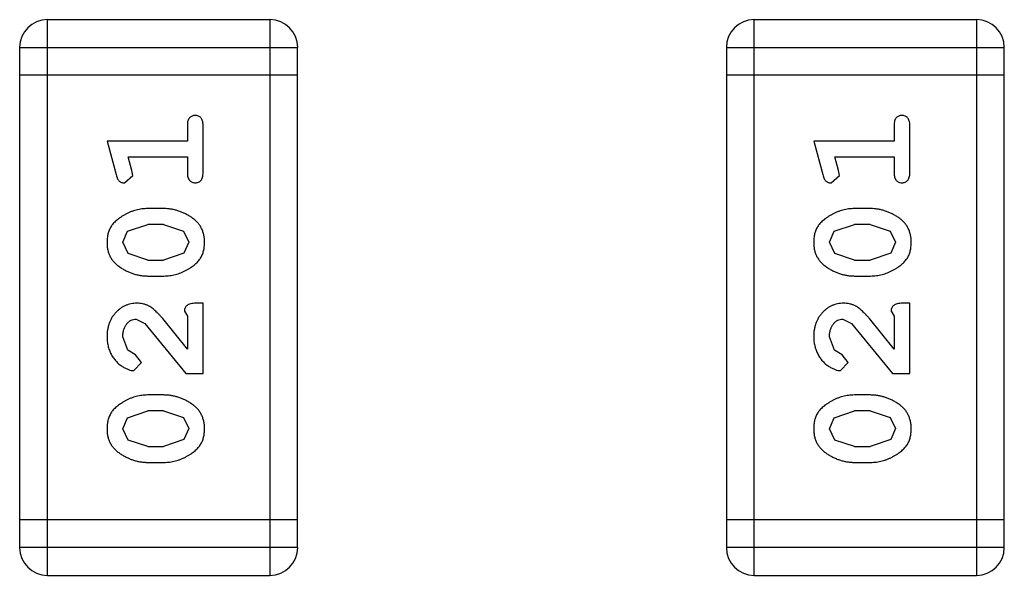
# Model space of a CAD drawing. Header units: inches. Extents: x -50 to 60, y -7 to 68.
# Tile 33 of 108: x -35.503 to -34.423, y 44.144 to 44.753. Entities that reach past the tile are written whole.
import ezdxf

# ---------------------------------------------------------------- set-up
doc = ezdxf.new("R2010")
doc.units = ezdxf.units.IN
doc.header["$LTSCALE"] = 1.21
doc.header["$MEASUREMENT"] = 0
doc.layers.get('0').update_dxf_attribs({"linetype": 'CONTINUOUS'})

msp = doc.modelspace()

# ---------------------------------------------------------------- linework, layer by layer
at = {"color": 7, "linetype": 'Continuous'}
for p, q in [((-35.4727, 44.1437), (-35.4727, 44.7533)), ((-35.2288, 44.7533), (-35.4727, 44.7533)), ((-35.2288, 44.7533), (-35.2288, 44.1437)), ((-34.6977, 44.1437), (-34.6977, 44.7533)), ((-34.4539, 44.7533), (-34.6977, 44.7533)), ((-34.4539, 44.7533), (-34.4539, 44.1437)), ((-35.5032, 44.7229), (-35.5032, 44.1742)), ((-35.5032, 44.7229), (-35.1984, 44.7229)), ((-35.1984, 44.1742), (-35.1984, 44.7229)), ((-34.7282, 44.7229), (-34.7282, 44.1742)), ((-34.7282, 44.7229), (-34.4234, 44.7229)), ((-34.4234, 44.1742), (-34.4234, 44.7229)), ((-35.1984, 44.6924), (-35.5032, 44.6924)), ((-34.4234, 44.6924), (-34.7282, 44.6924)), ((-35.3193, 44.6373), (-35.3193, 44.62)), ((-35.302, 44.5854), (-35.302, 44.6373)), ((-34.5443, 44.6373), (-34.5443, 44.62)), ((-34.527, 44.5854), (-34.527, 44.6373)), ((-35.4074, 44.62), (-35.3975, 44.5834)), ((-35.3193, 44.62), (-35.4074, 44.62)), ((-34.6324, 44.62), (-34.6225, 44.5834)), ((-34.5443, 44.62), (-34.6324, 44.62)), ((-35.3801, 44.5877), (-35.3843, 44.6027)), ((-35.3843, 44.6027), (-35.3193, 44.6027)), ((-35.3193, 44.6027), (-35.3193, 44.5854)), ((-34.6051, 44.5877), (-34.6093, 44.6027)), ((-34.6093, 44.6027), (-34.5443, 44.6027)), ((-34.5443, 44.6027), (-34.5443, 44.5854)), ((-35.3791, 44.5823), (-35.3801, 44.5877)), ((-34.6041, 44.5823), (-34.6051, 44.5877)), ((-35.3884, 44.5744), (-35.3791, 44.5823)), ((-34.6134, 44.5744), (-34.6041, 44.5823)), ((-35.345, 44.5461), (-35.3628, 44.5461)), ((-34.57, 44.5461), (-34.5878, 44.5461)), ((-35.3901, 44.5091), (-35.3848, 44.5212)), ((-35.3848, 44.5212), (-35.3625, 44.5288)), ((-35.3453, 44.5288), (-35.3625, 44.5288)), ((-35.3453, 44.5288), (-35.3235, 44.5215)), ((-35.3235, 44.5215), (-35.3177, 44.5092)), ((-34.6151, 44.5091), (-34.6098, 44.5212)), ((-34.6098, 44.5212), (-34.5875, 44.5288)), ((-34.5703, 44.5288), (-34.5875, 44.5288)), ((-34.5703, 44.5288), (-34.5485, 44.5215)), ((-34.5485, 44.5215), (-34.5427, 44.5092)), ((-35.3177, 44.5092), (-35.323, 44.4971)), ((-34.5427, 44.5092), (-34.548, 44.4971)), ((-35.3843, 44.4967), (-35.3901, 44.5091)), ((-34.6093, 44.4967), (-34.6151, 44.5091)), ((-35.3625, 44.4894), (-35.3843, 44.4967)), ((-35.3625, 44.4894), (-35.3453, 44.4894)), ((-35.323, 44.4971), (-35.3453, 44.4894)), ((-34.5875, 44.4894), (-34.6093, 44.4967)), ((-34.5875, 44.4894), (-34.5703, 44.4894)), ((-34.548, 44.4971), (-34.5703, 44.4894)), ((-35.3628, 44.4721), (-35.345, 44.4721)), ((-34.5878, 44.4721), (-34.57, 44.4721)), ((-35.3225, 44.4336), (-35.3193, 44.4281)), ((-35.302, 44.4423), (-35.3099, 44.4423)), ((-35.302, 44.3652), (-35.302, 44.4423)), ((-34.5475, 44.4336), (-34.5443, 44.4281)), ((-34.527, 44.4423), (-34.5349, 44.4423)), ((-34.527, 44.3652), (-34.527, 44.4423)), ((-35.3756, 44.4249), (-35.3659, 44.4202)), ((-35.3193, 44.3919), (-35.3463, 44.4255)), ((-35.3193, 44.4281), (-35.3193, 44.3919)), ((-34.6006, 44.4249), (-34.5909, 44.4202)), ((-34.5443, 44.3919), (-34.5713, 44.4255)), ((-34.5443, 44.4281), (-34.5443, 44.3919)), ((-35.3659, 44.4202), (-35.3209, 44.3652)), ((-34.5909, 44.4202), (-34.5459, 44.3652)), ((-35.3847, 44.3906), (-35.3901, 44.4055)), ((-34.6097, 44.3906), (-34.6151, 44.4055)), ((-35.3762, 44.3856), (-35.3847, 44.3906)), ((-34.6012, 44.3856), (-34.6097, 44.3906)), ((-35.3696, 44.3771), (-35.3762, 44.3856)), ((-34.5947, 44.3771), (-34.6012, 44.3856)), ((-35.3781, 44.3683), (-35.3696, 44.3771)), ((-34.6031, 44.3683), (-34.5947, 44.3771)), ((-35.3209, 44.3652), (-35.302, 44.3652)), ((-34.5459, 44.3652), (-34.527, 44.3652)), ((-35.345, 44.3416), (-35.3628, 44.3416)), ((-34.57, 44.3416), (-34.5878, 44.3416)), ((-35.3901, 44.3046), (-35.3848, 44.3167)), ((-35.3848, 44.3167), (-35.3625, 44.3243)), ((-35.3453, 44.3243), (-35.3625, 44.3243)), ((-35.3453, 44.3243), (-35.3235, 44.317)), ((-35.3235, 44.317), (-35.3177, 44.3047)), ((-34.6151, 44.3046), (-34.6098, 44.3167)), ((-34.6098, 44.3167), (-34.5875, 44.3243)), ((-34.5703, 44.3243), (-34.5875, 44.3243)), ((-34.5703, 44.3243), (-34.5485, 44.317)), ((-34.5485, 44.317), (-34.5427, 44.3047)), ((-35.3843, 44.2922), (-35.3901, 44.3046)), ((-35.3177, 44.3047), (-35.323, 44.2926)), ((-34.6093, 44.2922), (-34.6151, 44.3046)), ((-34.5427, 44.3047), (-34.548, 44.2926)), ((-35.3625, 44.2849), (-35.3843, 44.2922)), ((-35.3625, 44.2849), (-35.3453, 44.2849)), ((-35.323, 44.2926), (-35.3453, 44.2849)), ((-34.5875, 44.2849), (-34.6093, 44.2922)), ((-34.5875, 44.2849), (-34.5703, 44.2849)), ((-34.548, 44.2926), (-34.5703, 44.2849)), ((-35.3628, 44.2676), (-35.345, 44.2676)), ((-34.5878, 44.2676), (-34.57, 44.2676)), ((-35.1984, 44.2047), (-35.5032, 44.2047)), ((-34.4234, 44.2047), (-34.7282, 44.2047)), ((-35.1984, 44.1742), (-35.5032, 44.1742)), ((-34.4234, 44.1742), (-34.7282, 44.1742)), ((-35.4727, 44.1437), (-35.2288, 44.1437)), ((-34.6977, 44.1437), (-34.4539, 44.1437))]:
    msp.add_line(p, q, dxfattribs=at)
for centre, start, end in [((-35.4727, 44.7229), 90, 180), ((-35.2288, 44.7229), 0, 90), ((-34.6977, 44.7229), 90, 180), ((-34.4539, 44.7229), 0, 90), ((-35.4727, 44.1742), 180, 270), ((-35.2288, 44.1742), 270, 0), ((-34.6977, 44.1742), 180, 270), ((-34.4539, 44.1742), 270, 0)]:
    msp.add_arc(centre, 0.0305, start, end, dxfattribs=at)
for points, knots in [([(-35.3107, 44.6483), (-35.3113, 44.6483), (-35.3124, 44.6482), (-35.3141, 44.6477), (-35.3156, 44.6469), (-35.3169, 44.6457), (-35.318, 44.6442), (-35.3188, 44.6422), (-35.3192, 44.6399), (-35.3193, 44.6382), (-35.3193, 44.6373)], [0, 0, 0, 0, 0.11517, 0.223509, 0.328254, 0.438012, 0.553651, 0.682263, 0.830856, 1, 1, 1, 1]), ([(-35.302, 44.6373), (-35.302, 44.6382), (-35.3021, 44.6399), (-35.3025, 44.6422), (-35.3032, 44.6442), (-35.3043, 44.6457), (-35.3057, 44.6469), (-35.3072, 44.6477), (-35.3089, 44.6482), (-35.31, 44.6483), (-35.3107, 44.6483)], [0, 0, 0, 0, 0.169012, 0.317488, 0.445429, 0.560977, 0.67065, 0.776666, 0.88492, 1, 1, 1, 1]), ([(-34.5357, 44.6483), (-34.5363, 44.6483), (-34.5375, 44.6482), (-34.5391, 44.6477), (-34.5406, 44.6469), (-34.542, 44.6457), (-34.543, 44.6442), (-34.5438, 44.6422), (-34.5442, 44.6399), (-34.5443, 44.6382), (-34.5443, 44.6373)], [0, 0, 0, 0, 0.11517, 0.223509, 0.328254, 0.438012, 0.553651, 0.682263, 0.830856, 1, 1, 1, 1]), ([(-34.527, 44.6373), (-34.527, 44.6382), (-34.5271, 44.6399), (-34.5275, 44.6422), (-34.5282, 44.6442), (-34.5293, 44.6457), (-34.5307, 44.6469), (-34.5322, 44.6477), (-34.5339, 44.6482), (-34.535, 44.6483), (-34.5357, 44.6483)], [0, 0, 0, 0, 0.169012, 0.317488, 0.445429, 0.560977, 0.67065, 0.776666, 0.88492, 1, 1, 1, 1]), ([(-35.3193, 44.5854), (-35.3193, 44.5845), (-35.3192, 44.5828), (-35.3188, 44.5805), (-35.318, 44.5786), (-35.317, 44.577), (-35.3156, 44.5758), (-35.3141, 44.575), (-35.3124, 44.5745), (-35.3113, 44.5744), (-35.3107, 44.5744)], [0, 0, 0, 0, 0.169102, 0.317658, 0.446239, 0.563118, 0.671828, 0.776546, 0.884858, 1, 1, 1, 1]), ([(-35.3107, 44.5744), (-35.31, 44.5744), (-35.3089, 44.5745), (-35.3072, 44.575), (-35.3057, 44.5758), (-35.3043, 44.577), (-35.3033, 44.5785), (-35.3025, 44.5805), (-35.3021, 44.5828), (-35.302, 44.5845), (-35.302, 44.5854)], [0, 0, 0, 0, 0.115051, 0.223278, 0.329269, 0.437893, 0.554681, 0.682591, 0.83103, 1, 1, 1, 1]), ([(-34.5443, 44.5854), (-34.5443, 44.5845), (-34.5442, 44.5828), (-34.5438, 44.5805), (-34.543, 44.5786), (-34.542, 44.577), (-34.5406, 44.5758), (-34.5391, 44.575), (-34.5375, 44.5745), (-34.5363, 44.5744), (-34.5357, 44.5744)], [0, 0, 0, 0, 0.169102, 0.317658, 0.446239, 0.563118, 0.671828, 0.776546, 0.884858, 1, 1, 1, 1]), ([(-34.5357, 44.5744), (-34.535, 44.5744), (-34.5339, 44.5745), (-34.5322, 44.575), (-34.5307, 44.5758), (-34.5293, 44.577), (-34.5283, 44.5785), (-34.5275, 44.5805), (-34.5271, 44.5828), (-34.527, 44.5845), (-34.527, 44.5854)], [0, 0, 0, 0, 0.115051, 0.223278, 0.329269, 0.437893, 0.554681, 0.682591, 0.83103, 1, 1, 1, 1]), ([(-35.3975, 44.5834), (-35.3973, 44.5826), (-35.3968, 44.581), (-35.3959, 44.5789), (-35.395, 44.5773), (-35.394, 44.5761), (-35.3928, 44.5753), (-35.3915, 44.5748), (-35.39, 44.5744), (-35.3889, 44.5744), (-35.3884, 44.5744)], [0, 0, 0, 0, 0.187321, 0.344927, 0.475328, 0.579604, 0.674244, 0.773631, 0.882025, 1, 1, 1, 1]), ([(-34.6225, 44.5834), (-34.6223, 44.5826), (-34.6218, 44.581), (-34.621, 44.5789), (-34.62, 44.5773), (-34.619, 44.5761), (-34.6178, 44.5753), (-34.6165, 44.5748), (-34.615, 44.5744), (-34.6139, 44.5744), (-34.6134, 44.5744)], [0, 0, 0, 0, 0.187321, 0.344927, 0.475328, 0.579604, 0.674244, 0.773631, 0.882025, 1, 1, 1, 1]), ([(-35.3628, 44.5461), (-35.3639, 44.5461), (-35.366, 44.546), (-35.3692, 44.5457), (-35.3723, 44.5452), (-35.3754, 44.5445), (-35.3785, 44.5436), (-35.3815, 44.5425), (-35.3845, 44.5412), (-35.3873, 44.5397), (-35.3901, 44.5381), (-35.3926, 44.5365), (-35.3949, 44.5348), (-35.3971, 44.5331), (-35.3989, 44.5314), (-35.4006, 44.5297), (-35.402, 44.528), (-35.4035, 44.5256), (-35.4051, 44.5224), (-35.4065, 44.5183), (-35.4073, 44.5137), (-35.4074, 44.5106), (-35.4074, 44.5089)], [0, 0, 0, 0, 0.049855, 0.099516, 0.148482, 0.19758, 0.246804, 0.296268, 0.346517, 0.397047, 0.446826, 0.49336, 0.537801, 0.579207, 0.617974, 0.654833, 0.689171, 0.722088, 0.786392, 0.853518, 0.924186, 1, 1, 1, 1]), ([(-35.3004, 44.5092), (-35.3005, 44.5106), (-35.3005, 44.5134), (-35.3013, 44.5175), (-35.3024, 44.5214), (-35.304, 44.525), (-35.306, 44.5283), (-35.3085, 44.5313), (-35.3115, 44.5341), (-35.3148, 44.5366), (-35.3184, 44.5388), (-35.3221, 44.5407), (-35.3258, 44.5424), (-35.3296, 44.5437), (-35.3334, 44.5448), (-35.3372, 44.5455), (-35.3411, 44.546), (-35.3437, 44.5461), (-35.345, 44.5461)], [0, 0, 0, 0, 0.067217, 0.131051, 0.19272, 0.252824, 0.312745, 0.373449, 0.436041, 0.501494, 0.567761, 0.632087, 0.695096, 0.757109, 0.817993, 0.878657, 0.939311, 1, 1, 1, 1]), ([(-34.5878, 44.5461), (-34.5889, 44.5461), (-34.591, 44.546), (-34.5942, 44.5457), (-34.5973, 44.5452), (-34.6004, 44.5445), (-34.6035, 44.5436), (-34.6065, 44.5425), (-34.6095, 44.5412), (-34.6123, 44.5397), (-34.6151, 44.5381), (-34.6176, 44.5365), (-34.62, 44.5348), (-34.6221, 44.5331), (-34.6239, 44.5314), (-34.6256, 44.5297), (-34.627, 44.528), (-34.6286, 44.5256), (-34.6302, 44.5224), (-34.6315, 44.5183), (-34.6323, 44.5137), (-34.6324, 44.5106), (-34.6324, 44.5089)], [0, 0, 0, 0, 0.049855, 0.099516, 0.148482, 0.19758, 0.246804, 0.296268, 0.346517, 0.397047, 0.446826, 0.49336, 0.537801, 0.579207, 0.617974, 0.654833, 0.689171, 0.722088, 0.786392, 0.853518, 0.924186, 1, 1, 1, 1]), ([(-34.5254, 44.5092), (-34.5255, 44.5106), (-34.5255, 44.5134), (-34.5263, 44.5175), (-34.5274, 44.5214), (-34.529, 44.525), (-34.531, 44.5283), (-34.5335, 44.5313), (-34.5365, 44.5341), (-34.5398, 44.5366), (-34.5434, 44.5388), (-34.5471, 44.5407), (-34.5508, 44.5424), (-34.5546, 44.5437), (-34.5584, 44.5448), (-34.5622, 44.5455), (-34.5661, 44.546), (-34.5687, 44.5461), (-34.57, 44.5461)], [0, 0, 0, 0, 0.067217, 0.131051, 0.19272, 0.252824, 0.312745, 0.373449, 0.436041, 0.501494, 0.567761, 0.632087, 0.695096, 0.757109, 0.817993, 0.878657, 0.939311, 1, 1, 1, 1]), ([(-35.345, 44.4721), (-35.344, 44.4722), (-35.3418, 44.4722), (-35.3387, 44.4725), (-35.3355, 44.473), (-35.3324, 44.4737), (-35.3294, 44.4746), (-35.3264, 44.4757), (-35.3234, 44.4769), (-35.3206, 44.4784), (-35.3178, 44.48), (-35.3153, 44.4816), (-35.313, 44.4833), (-35.3109, 44.4849), (-35.309, 44.4866), (-35.3073, 44.4883), (-35.3059, 44.4901), (-35.3043, 44.4924), (-35.3027, 44.4956), (-35.3014, 44.4998), (-35.3006, 44.5044), (-35.3005, 44.5075), (-35.3004, 44.5092)], [0, 0, 0, 0, 0.049886, 0.09882, 0.148132, 0.19689, 0.246038, 0.295176, 0.345305, 0.395692, 0.445312, 0.491875, 0.535813, 0.577009, 0.616081, 0.652689, 0.687585, 0.720206, 0.785062, 0.85223, 0.923759, 1, 1, 1, 1]), ([(-34.57, 44.4721), (-34.569, 44.4722), (-34.5668, 44.4722), (-34.5637, 44.4725), (-34.5605, 44.473), (-34.5574, 44.4737), (-34.5544, 44.4746), (-34.5514, 44.4757), (-34.5484, 44.4769), (-34.5456, 44.4784), (-34.5428, 44.48), (-34.5403, 44.4816), (-34.538, 44.4833), (-34.5359, 44.4849), (-34.534, 44.4866), (-34.5323, 44.4883), (-34.5309, 44.4901), (-34.5293, 44.4924), (-34.5277, 44.4956), (-34.5264, 44.4998), (-34.5256, 44.5044), (-34.5255, 44.5075), (-34.5254, 44.5092)], [0, 0, 0, 0, 0.049886, 0.09882, 0.148132, 0.19689, 0.246038, 0.295176, 0.345305, 0.395692, 0.445312, 0.491875, 0.535813, 0.577009, 0.616081, 0.652689, 0.687585, 0.720206, 0.785062, 0.85223, 0.923759, 1, 1, 1, 1]), ([(-35.4074, 44.5089), (-35.4074, 44.5075), (-35.4073, 44.5047), (-35.4066, 44.5006), (-35.4055, 44.4968), (-35.4039, 44.4932), (-35.4018, 44.4899), (-35.3993, 44.4868), (-35.3963, 44.4841), (-35.3929, 44.4816), (-35.3893, 44.4794), (-35.3857, 44.4775), (-35.382, 44.4758), (-35.3782, 44.4745), (-35.3744, 44.4734), (-35.3706, 44.4727), (-35.3667, 44.4722), (-35.3641, 44.4722), (-35.3628, 44.4721)], [0, 0, 0, 0, 0.06692, 0.130834, 0.19258, 0.252759, 0.312631, 0.373411, 0.436359, 0.501894, 0.568244, 0.632472, 0.69556, 0.757163, 0.818592, 0.878885, 0.939235, 1, 1, 1, 1]), ([(-34.6324, 44.5089), (-34.6324, 44.5075), (-34.6323, 44.5047), (-34.6316, 44.5006), (-34.6305, 44.4968), (-34.6289, 44.4932), (-34.6268, 44.4899), (-34.6243, 44.4868), (-34.6213, 44.4841), (-34.6179, 44.4816), (-34.6144, 44.4794), (-34.6107, 44.4775), (-34.607, 44.4758), (-34.6032, 44.4745), (-34.5994, 44.4734), (-34.5956, 44.4727), (-34.5917, 44.4722), (-34.5891, 44.4722), (-34.5878, 44.4721)], [0, 0, 0, 0, 0.06692, 0.130834, 0.19258, 0.252759, 0.312631, 0.373411, 0.436359, 0.501894, 0.568244, 0.632472, 0.69556, 0.757163, 0.818592, 0.878885, 0.939235, 1, 1, 1, 1]), ([(-35.3746, 44.4423), (-35.3758, 44.4422), (-35.378, 44.4421), (-35.3812, 44.4417), (-35.3843, 44.4409), (-35.3873, 44.4397), (-35.3901, 44.4383), (-35.3928, 44.4365), (-35.3954, 44.4344), (-35.3979, 44.432), (-35.4001, 44.4293), (-35.4021, 44.4265), (-35.4037, 44.4234), (-35.4051, 44.4202), (-35.4061, 44.4168), (-35.4069, 44.4132), (-35.4073, 44.4095), (-35.4074, 44.4069), (-35.4074, 44.4056)], [0, 0, 0, 0, 0.060981, 0.120256, 0.178148, 0.236115, 0.293993, 0.352864, 0.413358, 0.476056, 0.539296, 0.602396, 0.665116, 0.728325, 0.792919, 0.859317, 0.928302, 1, 1, 1, 1]), ([(-35.3463, 44.4255), (-35.3471, 44.4264), (-35.3486, 44.4281), (-35.3508, 44.4304), (-35.3529, 44.4325), (-35.3549, 44.4344), (-35.3568, 44.436), (-35.3586, 44.4374), (-35.3602, 44.4385), (-35.3622, 44.4396), (-35.3648, 44.4407), (-35.368, 44.4416), (-35.3713, 44.4422), (-35.3735, 44.4422), (-35.3746, 44.4423)], [0, 0, 0, 0, 0.103002, 0.197728, 0.285279, 0.365235, 0.437224, 0.502446, 0.560545, 0.611446, 0.707576, 0.80349, 0.900532, 1, 1, 1, 1]), ([(-35.3099, 44.4423), (-35.3109, 44.4422), (-35.3129, 44.4422), (-35.3156, 44.4417), (-35.3179, 44.4411), (-35.3196, 44.44), (-35.3209, 44.4387), (-35.3218, 44.4372), (-35.3224, 44.4355), (-35.3224, 44.4342), (-35.3225, 44.4336)], [0, 0, 0, 0, 0.1844, 0.34094, 0.473574, 0.586824, 0.690029, 0.789175, 0.890445, 1, 1, 1, 1]), ([(-34.5996, 44.4423), (-34.6008, 44.4422), (-34.603, 44.4421), (-34.6062, 44.4417), (-34.6093, 44.4409), (-34.6123, 44.4397), (-34.6151, 44.4383), (-34.6178, 44.4365), (-34.6204, 44.4344), (-34.6229, 44.432), (-34.6251, 44.4293), (-34.6271, 44.4265), (-34.6287, 44.4234), (-34.6301, 44.4202), (-34.6311, 44.4168), (-34.6319, 44.4132), (-34.6323, 44.4095), (-34.6324, 44.4069), (-34.6324, 44.4056)], [0, 0, 0, 0, 0.060981, 0.120256, 0.178148, 0.236115, 0.293993, 0.352864, 0.413358, 0.476056, 0.539296, 0.602396, 0.665116, 0.728325, 0.792919, 0.859317, 0.928302, 1, 1, 1, 1]), ([(-34.5713, 44.4255), (-34.5721, 44.4264), (-34.5736, 44.4281), (-34.5758, 44.4304), (-34.5779, 44.4325), (-34.5799, 44.4344), (-34.5818, 44.436), (-34.5836, 44.4374), (-34.5852, 44.4385), (-34.5873, 44.4396), (-34.5898, 44.4407), (-34.593, 44.4416), (-34.5963, 44.4422), (-34.5985, 44.4422), (-34.5996, 44.4423)], [0, 0, 0, 0, 0.103002, 0.197728, 0.285279, 0.365235, 0.437224, 0.502446, 0.560545, 0.611446, 0.707576, 0.80349, 0.900532, 1, 1, 1, 1]), ([(-34.5349, 44.4423), (-34.5359, 44.4422), (-34.5379, 44.4422), (-34.5406, 44.4417), (-34.5429, 44.4411), (-34.5446, 44.44), (-34.5459, 44.4387), (-34.5468, 44.4372), (-34.5474, 44.4355), (-34.5474, 44.4342), (-34.5475, 44.4336)], [0, 0, 0, 0, 0.1844, 0.34094, 0.473574, 0.586824, 0.690029, 0.789175, 0.890445, 1, 1, 1, 1]), ([(-35.3901, 44.4055), (-35.3901, 44.4069), (-35.39, 44.4096), (-35.3891, 44.4134), (-35.3877, 44.4168), (-35.3858, 44.4196), (-35.3836, 44.422), (-35.3811, 44.4237), (-35.3784, 44.4247), (-35.3765, 44.4249), (-35.3756, 44.4249)], [0, 0, 0, 0, 0.156344, 0.299348, 0.4327, 0.561, 0.682299, 0.791883, 0.89611, 1, 1, 1, 1]), ([(-34.6151, 44.4055), (-34.6151, 44.4069), (-34.615, 44.4096), (-34.6141, 44.4134), (-34.6127, 44.4168), (-34.6108, 44.4196), (-34.6086, 44.422), (-34.6061, 44.4237), (-34.6034, 44.4247), (-34.6015, 44.4249), (-34.6006, 44.4249)], [0, 0, 0, 0, 0.156344, 0.299348, 0.4327, 0.561, 0.682299, 0.791883, 0.89611, 1, 1, 1, 1]), ([(-35.4074, 44.4056), (-35.4073, 44.4039), (-35.4072, 44.4005), (-35.4064, 44.3956), (-35.4049, 44.3908), (-35.403, 44.3863), (-35.4005, 44.3822), (-35.3976, 44.3786), (-35.3944, 44.3754), (-35.3908, 44.3729), (-35.3873, 44.3709), (-35.3839, 44.3695), (-35.3809, 44.3685), (-35.379, 44.3684), (-35.3781, 44.3683)], [0, 0, 0, 0, 0.098286, 0.193983, 0.289056, 0.384352, 0.477435, 0.566197, 0.652355, 0.737986, 0.818188, 0.887401, 0.94802, 1, 1, 1, 1]), ([(-34.6324, 44.4056), (-34.6323, 44.4039), (-34.6322, 44.4005), (-34.6314, 44.3956), (-34.6299, 44.3908), (-34.628, 44.3863), (-34.6255, 44.3822), (-34.6227, 44.3786), (-34.6194, 44.3754), (-34.6158, 44.3729), (-34.6123, 44.3709), (-34.609, 44.3695), (-34.6059, 44.3685), (-34.604, 44.3684), (-34.6031, 44.3683)], [0, 0, 0, 0, 0.098286, 0.193983, 0.289056, 0.384352, 0.477435, 0.566197, 0.652355, 0.737986, 0.818188, 0.887401, 0.94802, 1, 1, 1, 1]), ([(-35.3628, 44.3416), (-35.3639, 44.3416), (-35.366, 44.3415), (-35.3692, 44.3412), (-35.3723, 44.3407), (-35.3754, 44.34), (-35.3785, 44.3391), (-35.3815, 44.338), (-35.3845, 44.3367), (-35.3873, 44.3352), (-35.3901, 44.3336), (-35.3926, 44.332), (-35.3949, 44.3303), (-35.3971, 44.3286), (-35.3989, 44.3269), (-35.4006, 44.3252), (-35.402, 44.3235), (-35.4035, 44.3211), (-35.4051, 44.3179), (-35.4065, 44.3138), (-35.4073, 44.3092), (-35.4074, 44.3061), (-35.4074, 44.3044)], [0, 0, 0, 0, 0.049855, 0.099516, 0.148482, 0.19758, 0.246804, 0.296268, 0.346517, 0.397047, 0.446826, 0.49336, 0.537801, 0.579207, 0.617974, 0.654833, 0.689171, 0.722088, 0.786392, 0.853518, 0.924186, 1, 1, 1, 1]), ([(-35.3004, 44.3047), (-35.3005, 44.3061), (-35.3005, 44.3089), (-35.3013, 44.313), (-35.3024, 44.3169), (-35.304, 44.3204), (-35.306, 44.3238), (-35.3085, 44.3268), (-35.3115, 44.3296), (-35.3148, 44.3321), (-35.3184, 44.3343), (-35.3221, 44.3362), (-35.3258, 44.3379), (-35.3296, 44.3392), (-35.3334, 44.3403), (-35.3372, 44.341), (-35.3411, 44.3415), (-35.3437, 44.3415), (-35.345, 44.3416)], [0, 0, 0, 0, 0.067217, 0.131051, 0.19272, 0.252824, 0.312745, 0.373449, 0.436041, 0.501494, 0.567761, 0.632087, 0.695096, 0.757109, 0.817993, 0.878657, 0.939311, 1, 1, 1, 1]), ([(-34.5878, 44.3416), (-34.5889, 44.3416), (-34.591, 44.3415), (-34.5942, 44.3412), (-34.5973, 44.3407), (-34.6004, 44.34), (-34.6035, 44.3391), (-34.6065, 44.338), (-34.6095, 44.3367), (-34.6123, 44.3352), (-34.6151, 44.3336), (-34.6176, 44.332), (-34.62, 44.3303), (-34.6221, 44.3286), (-34.6239, 44.3269), (-34.6256, 44.3252), (-34.627, 44.3235), (-34.6286, 44.3211), (-34.6302, 44.3179), (-34.6315, 44.3138), (-34.6323, 44.3092), (-34.6324, 44.3061), (-34.6324, 44.3044)], [0, 0, 0, 0, 0.049855, 0.099516, 0.148482, 0.19758, 0.246804, 0.296268, 0.346517, 0.397047, 0.446826, 0.49336, 0.537801, 0.579207, 0.617974, 0.654833, 0.689171, 0.722088, 0.786392, 0.853518, 0.924186, 1, 1, 1, 1]), ([(-34.5254, 44.3047), (-34.5255, 44.3061), (-34.5255, 44.3089), (-34.5263, 44.313), (-34.5274, 44.3169), (-34.529, 44.3204), (-34.531, 44.3238), (-34.5335, 44.3268), (-34.5365, 44.3296), (-34.5398, 44.3321), (-34.5434, 44.3343), (-34.5471, 44.3362), (-34.5508, 44.3379), (-34.5546, 44.3392), (-34.5584, 44.3403), (-34.5622, 44.341), (-34.5661, 44.3415), (-34.5687, 44.3415), (-34.57, 44.3416)], [0, 0, 0, 0, 0.067217, 0.131051, 0.19272, 0.252824, 0.312745, 0.373449, 0.436041, 0.501494, 0.567761, 0.632087, 0.695096, 0.757109, 0.817993, 0.878657, 0.939311, 1, 1, 1, 1]), ([(-35.4074, 44.3044), (-35.4074, 44.303), (-35.4073, 44.3002), (-35.4066, 44.2961), (-35.4055, 44.2923), (-35.4039, 44.2887), (-35.4018, 44.2854), (-35.3993, 44.2823), (-35.3963, 44.2795), (-35.3929, 44.2771), (-35.3893, 44.2749), (-35.3857, 44.273), (-35.382, 44.2713), (-35.3782, 44.27), (-35.3744, 44.2689), (-35.3706, 44.2682), (-35.3667, 44.2677), (-35.3641, 44.2677), (-35.3628, 44.2676)], [0, 0, 0, 0, 0.06692, 0.130834, 0.19258, 0.252759, 0.312631, 0.373411, 0.436359, 0.501894, 0.568244, 0.632472, 0.69556, 0.757163, 0.818592, 0.878885, 0.939235, 1, 1, 1, 1]), ([(-35.345, 44.2676), (-35.344, 44.2677), (-35.3418, 44.2677), (-35.3387, 44.268), (-35.3355, 44.2685), (-35.3324, 44.2692), (-35.3294, 44.27), (-35.3264, 44.2712), (-35.3234, 44.2724), (-35.3206, 44.2739), (-35.3178, 44.2755), (-35.3153, 44.2771), (-35.313, 44.2788), (-35.3109, 44.2804), (-35.309, 44.2821), (-35.3073, 44.2838), (-35.3059, 44.2855), (-35.3043, 44.2879), (-35.3027, 44.2911), (-35.3014, 44.2953), (-35.3006, 44.2998), (-35.3005, 44.303), (-35.3004, 44.3047)], [0, 0, 0, 0, 0.049886, 0.09882, 0.148132, 0.19689, 0.246038, 0.295176, 0.345305, 0.395692, 0.445312, 0.491875, 0.535813, 0.577009, 0.616081, 0.652689, 0.687585, 0.720206, 0.785062, 0.85223, 0.923759, 1, 1, 1, 1]), ([(-34.6324, 44.3044), (-34.6324, 44.303), (-34.6323, 44.3002), (-34.6316, 44.2961), (-34.6305, 44.2923), (-34.6289, 44.2887), (-34.6268, 44.2854), (-34.6243, 44.2823), (-34.6213, 44.2795), (-34.6179, 44.2771), (-34.6144, 44.2749), (-34.6107, 44.273), (-34.607, 44.2713), (-34.6032, 44.27), (-34.5994, 44.2689), (-34.5956, 44.2682), (-34.5917, 44.2677), (-34.5891, 44.2677), (-34.5878, 44.2676)], [0, 0, 0, 0, 0.06692, 0.130834, 0.19258, 0.252759, 0.312631, 0.373411, 0.436359, 0.501894, 0.568244, 0.632472, 0.69556, 0.757163, 0.818592, 0.878885, 0.939235, 1, 1, 1, 1]), ([(-34.57, 44.2676), (-34.569, 44.2677), (-34.5668, 44.2677), (-34.5637, 44.268), (-34.5605, 44.2685), (-34.5574, 44.2692), (-34.5544, 44.27), (-34.5514, 44.2712), (-34.5484, 44.2724), (-34.5456, 44.2739), (-34.5428, 44.2755), (-34.5403, 44.2771), (-34.538, 44.2788), (-34.5359, 44.2804), (-34.534, 44.2821), (-34.5323, 44.2838), (-34.5309, 44.2855), (-34.5293, 44.2879), (-34.5277, 44.2911), (-34.5264, 44.2953), (-34.5256, 44.2998), (-34.5255, 44.303), (-34.5254, 44.3047)], [0, 0, 0, 0, 0.049886, 0.09882, 0.148132, 0.19689, 0.246038, 0.295176, 0.345305, 0.395692, 0.445312, 0.491875, 0.535813, 0.577009, 0.616081, 0.652689, 0.687585, 0.720206, 0.785062, 0.85223, 0.923759, 1, 1, 1, 1])]:
    msp.add_open_spline(points, degree=3, knots=knots, dxfattribs=at)

doc.saveas('drawing.dxf')
